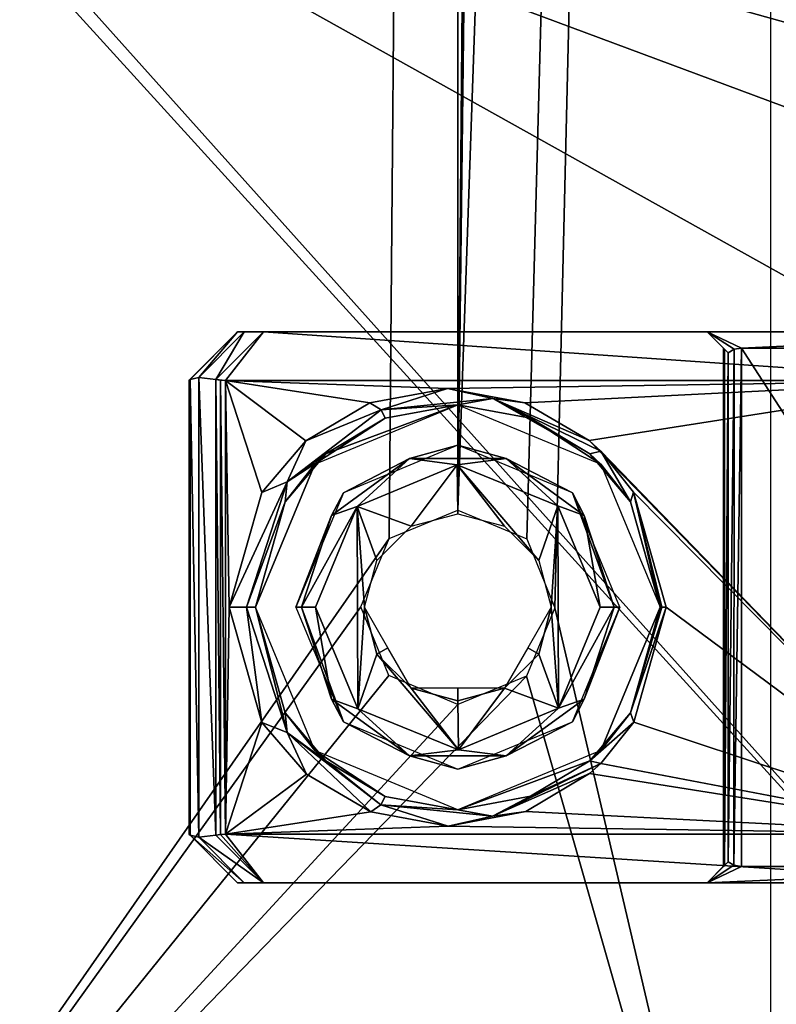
# Model space of a CAD drawing. Header units: millimetres. Extents: x -108 to 112, y -157 to 157.
# Tile 12 of 118: x -79 to -55, y -139 to -108. Entities that reach past the tile are written whole.
import ezdxf

# ---------------------------------------------------------------- set-up
doc = ezdxf.new("R2010")
doc.units = ezdxf.units.MM
doc.header["$LTSCALE"] = 33.374815
for name, color, linetype in [('198', 7, 'CONTINUOUS'), ('218', 7, 'CONTINUOUS'), ('232', 7, 'CONTINUOUS'), ('234', 7, 'CONTINUOUS'), ('235', 7, 'CONTINUOUS'), ('236', 7, 'CONTINUOUS'), ('237', 7, 'CONTINUOUS'), ('238', 7, 'CONTINUOUS'), ('239', 7, 'CONTINUOUS'), ('240', 7, 'CONTINUOUS'), ('241', 7, 'CONTINUOUS'), ('242', 7, 'CONTINUOUS'), ('243', 7, 'CONTINUOUS'), ('244', 7, 'CONTINUOUS'), ('245', 7, 'CONTINUOUS'), ('246', 7, 'CONTINUOUS'), ('264', 7, 'CONTINUOUS'), ('265', 7, 'CONTINUOUS'), ('266', 7, 'CONTINUOUS'), ('267', 7, 'CONTINUOUS'), ('268', 7, 'CONTINUOUS'), ('270', 7, 'CONTINUOUS'), ('271', 7, 'CONTINUOUS'), ('3', 7, 'CONTINUOUS'), ('791', 7, 'CONTINUOUS'), ('792', 7, 'CONTINUOUS'), ('793', 7, 'CONTINUOUS'), ('794', 7, 'CONTINUOUS'), ('795', 7, 'CONTINUOUS'), ('796', 7, 'CONTINUOUS')]:
    doc.layers.add(name, color=color, linetype=linetype)

msp = doc.modelspace()

# ---------------------------------------------------------------- linework, layer by layer
at = {"layer": '198', "color": 7, "linetype": 'CONTINUOUS'}
for points in [[(-84.384, -99.802, -68.5), (-83, -100.6, -68.5), (-41.5, -146.9, -68.5), (-84.384, -99.802, -68.5)], [(-84.384, -99.802, -68.5), (-41.5, -146.9, -68.5), (-83, -146.9, -68.5), (-84.384, -99.802, -68.5)], [(-83, -100.6, -68.5), (83, -100.6, -68.5), (83, -146.9, -68.5), (-83, -100.6, -68.5)], [(-83, -100.6, -68.5), (0, -146.9, -68.5), (-41.5, -146.9, -68.5), (-83, -100.6, -68.5)], [(0, -146.9, -68.5), (-83, -100.6, -68.5), (41.5, -146.9, -68.5), (0, -146.9, -68.5)], [(41.5, -146.9, -68.5), (-83, -100.6, -68.5), (83, -146.9, -68.5), (41.5, -146.9, -68.5)]]:
    msp.add_3dface(points, dxfattribs=at)
at = {"layer": '218', "color": 7, "linetype": 'CONTINUOUS'}
for points in [[(-71.597, -118, 78.181), (-71.004, -118, 78.916), (-71.8, -118, 66), (-71.597, -118, 78.181)], [(-71.8, -118, 66), (-71.004, -118, 78.916), (-57.3, -118, 82.195), (-71.8, -118, 66)], [(-71.8, -118, 77.26), (-71.597, -118, 78.181), (-71.8, -118, 66), (-71.8, -118, 77.26)], [(-57.3, -118, 66), (-71.8, -118, 66), (-57.3, -118, 82.195), (-57.3, -118, 66)], [(-71.004, -118, 78.916), (-48.355, -118, 97.035), (-57.3, -118, 82.195), (-71.004, -118, 78.916)], [(-47.733, -118, 97.382), (-47.03, -118, 97.5), (-57.3, -118, 82.195), (-47.733, -118, 97.382)], [(-57.3, -118, 82.195), (-47.03, -118, 97.5), (-45.669, -118, 91.5), (-57.3, -118, 82.195)], [(-48.355, -118, 97.035), (-47.733, -118, 97.382), (-57.3, -118, 82.195), (-48.355, -118, 97.035)]]:
    msp.add_3dface(points, dxfattribs=at)
at = {"layer": '232', "color": 7, "linetype": 'CONTINUOUS'}
for points in [[(-71.8, -135, 66), (-57.3, -135, 66), (-71.8, -135, 77.26), (-71.8, -135, 66)], [(-71.8, -135, 77.26), (-57.3, -135, 66), (-71.597, -135, 78.181), (-71.8, -135, 77.26)], [(-71.597, -135, 78.181), (-57.3, -135, 66), (-71.004, -135, 78.916), (-71.597, -135, 78.181)], [(-57.3, -135, 82.195), (-48.355, -135, 97.035), (-71.004, -135, 78.916), (-57.3, -135, 82.195)], [(-57.3, -135, 66), (-57.3, -135, 82.195), (-71.004, -135, 78.916), (-57.3, -135, 66)], [(-45.669, -135, 91.5), (-48.355, -135, 97.035), (-57.3, -135, 82.195), (-45.669, -135, 91.5)]]:
    msp.add_3dface(points, dxfattribs=at)
at = {"layer": '234', "color": 7, "linetype": 'CONTINUOUS'}
for points in [[(-72.476, -133.528, 79.623), (-71.004, -135, 78.916), (-72.33, -133.507, 79.767), (-72.476, -133.528, 79.623)], [(-72.33, -133.507, 79.767), (-71.004, -135, 78.916), (-72.174, -133.5, 79.901), (-72.33, -133.507, 79.767)], [(-48.355, -135, 97.035), (-49.122, -133.5, 98.343), (-72.174, -133.5, 79.901), (-48.355, -135, 97.035)], [(-71.004, -135, 78.916), (-48.355, -135, 97.035), (-72.174, -133.5, 79.901), (-71.004, -135, 78.916)]]:
    msp.add_3dface(points, dxfattribs=at)
at = {"layer": '235', "color": 7, "linetype": 'CONTINUOUS'}
for points in [[(-71.8, -135, 77.26), (-71.597, -135, 78.181), (-73.272, -133.528, 77.967), (-71.8, -135, 77.26)], [(-73.272, -133.528, 77.967), (-71.597, -135, 78.181), (-73.004, -133.592, 78.858), (-73.272, -133.528, 77.967)], [(-71.004, -135, 78.916), (-72.476, -133.528, 79.623), (-73.004, -133.592, 78.858), (-71.004, -135, 78.916)], [(-71.597, -135, 78.181), (-71.004, -135, 78.916), (-73.004, -133.592, 78.858), (-71.597, -135, 78.181)]]:
    msp.add_3dface(points, dxfattribs=at)
at = {"layer": '236', "color": 7, "linetype": 'CONTINUOUS'}
for points in [[(-71.8, -135, 66), (-71.8, -135, 77.26), (-73.3, -133.5, 66), (-71.8, -135, 66)], [(-71.8, -135, 77.26), (-73.272, -133.528, 77.967), (-73.3, -133.5, 77.558), (-71.8, -135, 77.26)], [(-71.8, -135, 77.26), (-73.3, -133.5, 77.558), (-73.3, -133.5, 66), (-71.8, -135, 77.26)], [(-73.3, -133.5, 77.558), (-73.272, -133.528, 77.967), (-73.293, -133.507, 77.764), (-73.3, -133.5, 77.558)]]:
    msp.add_3dface(points, dxfattribs=at)
at = {"layer": '237', "color": 7, "linetype": 'CONTINUOUS'}
for points in [[(-73.272, -119.472, 77.967), (-73.004, -133.592, 78.858), (-73.004, -119.408, 78.858), (-73.272, -119.472, 77.967)], [(-73.004, -133.592, 78.858), (-72.476, -133.528, 79.623), (-73.004, -119.408, 78.858), (-73.004, -133.592, 78.858)], [(-73.004, -119.408, 78.858), (-72.476, -133.528, 79.623), (-72.476, -119.472, 79.623), (-73.004, -119.408, 78.858)], [(-73.3, -119.5, 77.558), (-73.293, -133.507, 77.764), (-73.293, -119.493, 77.764), (-73.3, -119.5, 77.558)], [(-73.3, -133.5, 77.558), (-73.293, -133.507, 77.764), (-73.3, -119.5, 77.558), (-73.3, -133.5, 77.558)], [(-73.272, -133.528, 77.967), (-73.272, -119.472, 77.967), (-73.293, -119.493, 77.764), (-73.272, -133.528, 77.967)], [(-73.293, -133.507, 77.764), (-73.272, -133.528, 77.967), (-73.293, -119.493, 77.764), (-73.293, -133.507, 77.764)], [(-73.272, -133.528, 77.967), (-73.004, -133.592, 78.858), (-73.272, -119.472, 77.967), (-73.272, -133.528, 77.967)], [(-72.476, -133.528, 79.623), (-72.33, -133.507, 79.767), (-72.476, -119.472, 79.623), (-72.476, -133.528, 79.623)], [(-72.476, -119.472, 79.623), (-72.33, -133.507, 79.767), (-72.33, -119.493, 79.767), (-72.476, -119.472, 79.623)], [(-72.33, -133.507, 79.767), (-72.174, -133.5, 79.901), (-72.33, -119.493, 79.767), (-72.33, -133.507, 79.767)], [(-72.33, -119.493, 79.767), (-72.174, -133.5, 79.901), (-72.174, -119.5, 79.901), (-72.33, -119.493, 79.767)]]:
    msp.add_3dface(points, dxfattribs=at)
at = {"layer": '238', "color": 7, "linetype": 'CONTINUOUS'}
for points in [[(-71.8, -118, 77.26), (-71.8, -118, 66), (-73.3, -119.5, 77.558), (-71.8, -118, 77.26)], [(-71.8, -118, 77.26), (-73.3, -119.5, 77.558), (-73.293, -119.493, 77.764), (-71.8, -118, 77.26)], [(-73.3, -119.5, 77.558), (-71.8, -118, 66), (-73.3, -119.5, 66), (-73.3, -119.5, 77.558)], [(-73.272, -119.472, 77.967), (-71.8, -118, 77.26), (-73.293, -119.493, 77.764), (-73.272, -119.472, 77.967)]]:
    msp.add_3dface(points, dxfattribs=at)
at = {"layer": '239', "color": 7, "linetype": 'CONTINUOUS'}
for points in [[(-73.3, -133.5, 66), (-73.3, -133.5, 77.558), (-73.3, -119.5, 77.558), (-73.3, -133.5, 66)], [(-73.3, -133.5, 66), (-73.3, -119.5, 77.558), (-73.3, -119.5, 66), (-73.3, -133.5, 66)]]:
    msp.add_3dface(points, dxfattribs=at)
at = {"layer": '240', "color": 7, "linetype": 'CONTINUOUS'}
for points in [[(-71.8, -118, 77.26), (-73.272, -119.472, 77.967), (-73.004, -119.408, 78.858), (-71.8, -118, 77.26)], [(-71.597, -118, 78.181), (-71.8, -118, 77.26), (-73.004, -119.408, 78.858), (-71.597, -118, 78.181)], [(-71.597, -118, 78.181), (-73.004, -119.408, 78.858), (-72.476, -119.472, 79.623), (-71.597, -118, 78.181)], [(-71.004, -118, 78.916), (-71.597, -118, 78.181), (-72.476, -119.472, 79.623), (-71.004, -118, 78.916)]]:
    msp.add_3dface(points, dxfattribs=at)
at = {"layer": '241', "color": 7, "linetype": 'CONTINUOUS'}
for points in [[(-71.004, -118, 78.916), (-72.476, -119.472, 79.623), (-72.174, -119.5, 79.901), (-71.004, -118, 78.916)], [(-49.122, -119.5, 98.343), (-71.004, -118, 78.916), (-72.174, -119.5, 79.901), (-49.122, -119.5, 98.343)], [(-48.355, -118, 97.035), (-71.004, -118, 78.916), (-49.122, -119.5, 98.343), (-48.355, -118, 97.035)], [(-72.476, -119.472, 79.623), (-72.33, -119.493, 79.767), (-72.174, -119.5, 79.901), (-72.476, -119.472, 79.623)]]:
    msp.add_3dface(points, dxfattribs=at)
at = {"layer": '242', "color": 7, "linetype": 'CONTINUOUS'}
for points in [[(-49.122, -119.5, 98.343), (-72.174, -119.5, 79.901), (-65.321, -119.75, 85.383), (-49.122, -119.5, 98.343)], [(-72.174, -119.5, 79.901), (-72.174, -133.5, 79.901), (-72.062, -126.5, 79.99), (-72.174, -119.5, 79.901)], [(-72.174, -119.5, 79.901), (-72.062, -126.5, 79.99), (-71.055, -122.953, 80.796), (-72.174, -119.5, 79.901)], [(-65.321, -119.75, 85.383), (-72.174, -119.5, 79.901), (-67.716, -120.192, 83.467), (-65.321, -119.75, 85.383)], [(-67.716, -120.192, 83.467), (-72.174, -119.5, 79.901), (-69.693, -121.365, 81.885), (-67.716, -120.192, 83.467)], [(-69.693, -121.365, 81.885), (-72.174, -119.5, 79.901), (-71.055, -122.953, 80.796), (-69.693, -121.365, 81.885)], [(-62.927, -120.185, 87.298), (-49.122, -119.5, 98.343), (-65.321, -119.75, 85.383), (-62.927, -120.185, 87.298)], [(-60.942, -121.356, 88.887), (-49.122, -119.5, 98.343), (-62.927, -120.185, 87.298), (-60.942, -121.356, 88.887)], [(-49.122, -133.5, 98.343), (-49.122, -119.5, 98.343), (-60.942, -121.356, 88.887), (-49.122, -133.5, 98.343)], [(-60.585, -121.682, 89.172), (-49.122, -133.5, 98.343), (-60.942, -121.356, 88.887), (-60.585, -121.682, 89.172)], [(-59.571, -122.95, 89.983), (-49.122, -133.5, 98.343), (-60.585, -121.682, 89.172), (-59.571, -122.95, 89.983)], [(-58.562, -126.5, 90.79), (-49.122, -133.5, 98.343), (-59.571, -122.95, 89.983), (-58.562, -126.5, 90.79)], [(-72.062, -126.5, 79.99), (-72.174, -133.5, 79.901), (-71.052, -130.052, 80.798), (-72.062, -126.5, 79.99)], [(-59.569, -130.046, 89.985), (-49.122, -133.5, 98.343), (-58.562, -126.5, 90.79), (-59.569, -130.046, 89.985)], [(-71.052, -130.052, 80.798), (-72.174, -133.5, 79.901), (-69.679, -131.647, 81.897), (-71.052, -130.052, 80.798)], [(-60.587, -131.32, 89.17), (-49.122, -133.5, 98.343), (-59.569, -130.046, 89.985), (-60.587, -131.32, 89.17)], [(-60.929, -131.633, 88.897), (-49.122, -133.5, 98.343), (-60.587, -131.32, 89.17), (-60.929, -131.633, 88.897)], [(-69.679, -131.647, 81.897), (-72.174, -133.5, 79.901), (-67.69, -132.817, 83.488), (-69.679, -131.647, 81.897)], [(-62.903, -132.805, 87.318), (-49.122, -133.5, 98.343), (-60.929, -131.633, 88.897), (-62.903, -132.805, 87.318)], [(-67.69, -132.817, 83.488), (-72.174, -133.5, 79.901), (-65.295, -133.25, 85.404), (-67.69, -132.817, 83.488)], [(-65.295, -133.25, 85.404), (-49.122, -133.5, 98.343), (-62.903, -132.805, 87.318), (-65.295, -133.25, 85.404)], [(-72.174, -133.5, 79.901), (-49.122, -133.5, 98.343), (-65.295, -133.25, 85.404), (-72.174, -133.5, 79.901)]]:
    msp.add_3dface(points, dxfattribs=at)
at = {"layer": '243', "color": 7, "linetype": 'CONTINUOUS'}
for points in [[(-72.062, -126.5, 79.99), (-71.052, -130.052, 80.798), (-71.528, -126.5, 80.048), (-72.062, -126.5, 79.99)], [(-71.528, -126.5, 80.048), (-71.052, -130.052, 80.798), (-70.271, -130.365, 81.148), (-71.528, -126.5, 80.048)], [(-71.528, -126.5, 80.048), (-70.271, -130.365, 81.148), (-71.25, -126.5, 79.6), (-71.528, -126.5, 80.048)], [(-71.25, -126.5, 79.6), (-70.271, -130.365, 81.148), (-70.333, -129.759, 80.392), (-71.25, -126.5, 79.6)], [(-59.569, -130.046, 89.985), (-58.562, -126.5, 90.79), (-59.665, -129.756, 89.609), (-59.569, -130.046, 89.985)], [(-59.665, -129.756, 89.609), (-58.562, -126.5, 90.79), (-58.701, -126.5, 90.615), (-59.665, -129.756, 89.609)], [(-58.75, -126.5, 90.4), (-59.665, -129.756, 89.609), (-58.701, -126.5, 90.615), (-58.75, -126.5, 90.4)], [(-70.333, -129.759, 80.392), (-70.271, -130.365, 81.148), (-69.078, -131.236, 81.476), (-70.333, -129.759, 80.392)], [(-60.919, -131.234, 88.526), (-59.569, -130.046, 89.985), (-59.665, -129.756, 89.609), (-60.919, -131.234, 88.526)], [(-71.052, -130.052, 80.798), (-69.679, -131.647, 81.897), (-70.271, -130.365, 81.148), (-71.052, -130.052, 80.798)], [(-60.587, -131.32, 89.17), (-59.569, -130.046, 89.985), (-60.919, -131.234, 88.526), (-60.587, -131.32, 89.17)], [(-69.679, -131.647, 81.897), (-67.69, -132.817, 83.488), (-70.271, -130.365, 81.148), (-69.679, -131.647, 81.897)], [(-70.271, -130.365, 81.148), (-67.69, -132.817, 83.488), (-67.378, -132.591, 83.606), (-70.271, -130.365, 81.148)], [(-70.271, -130.365, 81.148), (-67.378, -132.591, 83.606), (-69.078, -131.236, 81.476), (-70.271, -130.365, 81.148)], [(-69.078, -131.236, 81.476), (-67.378, -132.591, 83.606), (-67.241, -132.334, 83.064), (-69.078, -131.236, 81.476)], [(-62.756, -132.333, 86.938), (-60.587, -131.32, 89.17), (-60.919, -131.234, 88.526), (-62.756, -132.333, 86.938)], [(-60.929, -131.633, 88.897), (-60.587, -131.32, 89.17), (-63.925, -132.95, 86.468), (-60.929, -131.633, 88.897)], [(-63.925, -132.95, 86.468), (-60.587, -131.32, 89.17), (-62.756, -132.333, 86.938), (-63.925, -132.95, 86.468)], [(-62.903, -132.805, 87.318), (-60.929, -131.633, 88.897), (-63.925, -132.95, 86.468), (-62.903, -132.805, 87.318)], [(-67.241, -132.334, 83.064), (-67.378, -132.591, 83.606), (-64.999, -132.75, 85), (-67.241, -132.334, 83.064)], [(-64.999, -132.75, 85), (-63.925, -132.95, 86.468), (-62.756, -132.333, 86.938), (-64.999, -132.75, 85)], [(-67.69, -132.817, 83.488), (-65.295, -133.25, 85.404), (-67.378, -132.591, 83.606), (-67.69, -132.817, 83.488)], [(-67.378, -132.591, 83.606), (-65.295, -133.25, 85.404), (-63.925, -132.95, 86.468), (-67.378, -132.591, 83.606)], [(-67.378, -132.591, 83.606), (-63.925, -132.95, 86.468), (-64.999, -132.75, 85), (-67.378, -132.591, 83.606)], [(-65.295, -133.25, 85.404), (-62.903, -132.805, 87.318), (-63.925, -132.95, 86.468), (-65.295, -133.25, 85.404)]]:
    msp.add_3dface(points, dxfattribs=at)
at = {"layer": '244', "color": 7, "linetype": 'CONTINUOUS'}
for points in [[(-65.321, -119.75, 85.383), (-67.716, -120.192, 83.467), (-67.372, -120.406, 83.611), (-65.321, -119.75, 85.383)], [(-65.321, -119.75, 85.383), (-67.372, -120.406, 83.611), (-63.919, -120.051, 86.472), (-65.321, -119.75, 85.383)], [(-62.927, -120.185, 87.298), (-65.321, -119.75, 85.383), (-63.919, -120.051, 86.472), (-62.927, -120.185, 87.298)], [(-67.716, -120.192, 83.467), (-69.693, -121.365, 81.885), (-67.372, -120.406, 83.611), (-67.716, -120.192, 83.467)], [(-67.372, -120.406, 83.611), (-65.001, -120.25, 84.999), (-63.919, -120.051, 86.472), (-67.372, -120.406, 83.611)], [(-67.244, -120.667, 83.062), (-65.001, -120.25, 84.999), (-67.372, -120.406, 83.611), (-67.244, -120.667, 83.062)], [(-65.001, -120.25, 84.999), (-62.759, -120.666, 86.935), (-63.919, -120.051, 86.472), (-65.001, -120.25, 84.999)], [(-60.585, -121.682, 89.172), (-60.942, -121.356, 88.887), (-63.919, -120.051, 86.472), (-60.585, -121.682, 89.172)], [(-60.922, -121.764, 88.523), (-60.585, -121.682, 89.172), (-63.919, -120.051, 86.472), (-60.922, -121.764, 88.523)], [(-60.942, -121.356, 88.887), (-62.927, -120.185, 87.298), (-63.919, -120.051, 86.472), (-60.942, -121.356, 88.887)], [(-62.759, -120.666, 86.935), (-60.922, -121.764, 88.523), (-63.919, -120.051, 86.472), (-62.759, -120.666, 86.935)], [(-69.693, -121.365, 81.885), (-70.269, -122.632, 81.151), (-67.372, -120.406, 83.611), (-69.693, -121.365, 81.885)], [(-70.269, -122.632, 81.151), (-67.244, -120.667, 83.062), (-67.372, -120.406, 83.611), (-70.269, -122.632, 81.151)], [(-69.081, -121.766, 81.474), (-67.244, -120.667, 83.062), (-70.269, -122.632, 81.151), (-69.081, -121.766, 81.474)], [(-69.693, -121.365, 81.885), (-71.055, -122.953, 80.796), (-70.269, -122.632, 81.151), (-69.693, -121.365, 81.885)], [(-70.335, -123.244, 80.39), (-69.081, -121.766, 81.474), (-70.269, -122.632, 81.151), (-70.335, -123.244, 80.39)], [(-59.667, -123.241, 89.607), (-60.585, -121.682, 89.172), (-60.922, -121.764, 88.523), (-59.667, -123.241, 89.607)], [(-59.571, -122.95, 89.983), (-60.585, -121.682, 89.172), (-59.667, -123.241, 89.607), (-59.571, -122.95, 89.983)], [(-71.055, -122.953, 80.796), (-72.062, -126.5, 79.99), (-70.269, -122.632, 81.151), (-71.055, -122.953, 80.796)], [(-72.062, -126.5, 79.99), (-71.528, -126.5, 80.048), (-70.269, -122.632, 81.151), (-72.062, -126.5, 79.99)], [(-71.528, -126.5, 80.048), (-70.335, -123.244, 80.39), (-70.269, -122.632, 81.151), (-71.528, -126.5, 80.048)], [(-58.75, -126.5, 90.4), (-59.571, -122.95, 89.983), (-59.667, -123.241, 89.607), (-58.75, -126.5, 90.4)], [(-58.562, -126.5, 90.79), (-59.571, -122.95, 89.983), (-58.701, -126.5, 90.615), (-58.562, -126.5, 90.79)], [(-59.571, -122.95, 89.983), (-58.75, -126.5, 90.4), (-58.701, -126.5, 90.615), (-59.571, -122.95, 89.983)], [(-71.528, -126.5, 80.048), (-71.25, -126.5, 79.6), (-70.335, -123.244, 80.39), (-71.528, -126.5, 80.048)]]:
    msp.add_3dface(points, dxfattribs=at)
at = {"layer": '245', "color": 7, "linetype": 'CONTINUOUS'}
for points in [[(-65, -120.25, 70.5), (-69.081, -121.766, 81.474), (-69.419, -122.081, 70.5), (-65, -120.25, 70.5)], [(-67.244, -120.667, 83.062), (-69.081, -121.766, 81.474), (-65, -120.25, 70.5), (-67.244, -120.667, 83.062)], [(-65.001, -120.25, 84.999), (-67.244, -120.667, 83.062), (-65, -120.25, 70.5), (-65.001, -120.25, 84.999)], [(-62.759, -120.666, 86.935), (-65.001, -120.25, 84.999), (-65, -120.25, 70.5), (-62.759, -120.666, 86.935)], [(-60.581, -122.081, 70.5), (-62.759, -120.666, 86.935), (-65, -120.25, 70.5), (-60.581, -122.081, 70.5)], [(-60.922, -121.764, 88.523), (-62.759, -120.666, 86.935), (-60.581, -122.081, 70.5), (-60.922, -121.764, 88.523)], [(-69.081, -121.766, 81.474), (-70.335, -123.244, 80.39), (-69.419, -122.081, 70.5), (-69.081, -121.766, 81.474)], [(-59.667, -123.241, 89.607), (-60.922, -121.764, 88.523), (-60.581, -122.081, 70.5), (-59.667, -123.241, 89.607)], [(-70.335, -123.244, 80.39), (-71.25, -126.5, 79.6), (-69.419, -122.081, 70.5), (-70.335, -123.244, 80.39)], [(-69.419, -122.081, 70.5), (-71.25, -126.5, 79.6), (-71.25, -126.5, 70.5), (-69.419, -122.081, 70.5)], [(-58.75, -126.5, 70.5), (-59.667, -123.241, 89.607), (-60.581, -122.081, 70.5), (-58.75, -126.5, 70.5)], [(-58.75, -126.5, 90.4), (-59.667, -123.241, 89.607), (-58.75, -126.5, 70.5), (-58.75, -126.5, 90.4)]]:
    msp.add_3dface(points, dxfattribs=at)
at = {"layer": '246', "color": 7, "linetype": 'CONTINUOUS'}
for points in [[(-71.25, -126.5, 79.6), (-70.333, -129.759, 80.392), (-71.25, -126.5, 70.5), (-71.25, -126.5, 79.6)], [(-71.25, -126.5, 70.5), (-70.333, -129.759, 80.392), (-69.419, -130.919, 70.5), (-71.25, -126.5, 70.5)], [(-59.665, -129.756, 89.609), (-58.75, -126.5, 90.4), (-60.581, -130.919, 70.5), (-59.665, -129.756, 89.609)], [(-58.75, -126.5, 90.4), (-58.75, -126.5, 70.5), (-60.581, -130.919, 70.5), (-58.75, -126.5, 90.4)], [(-70.333, -129.759, 80.392), (-69.078, -131.236, 81.476), (-69.419, -130.919, 70.5), (-70.333, -129.759, 80.392)], [(-60.919, -131.234, 88.526), (-59.665, -129.756, 89.609), (-60.581, -130.919, 70.5), (-60.919, -131.234, 88.526)], [(-69.078, -131.236, 81.476), (-67.241, -132.334, 83.064), (-69.419, -130.919, 70.5), (-69.078, -131.236, 81.476)], [(-69.419, -130.919, 70.5), (-67.241, -132.334, 83.064), (-65, -132.75, 70.5), (-69.419, -130.919, 70.5)], [(-65, -132.75, 70.5), (-60.919, -131.234, 88.526), (-60.581, -130.919, 70.5), (-65, -132.75, 70.5)], [(-62.756, -132.333, 86.938), (-60.919, -131.234, 88.526), (-65, -132.75, 70.5), (-62.756, -132.333, 86.938)], [(-67.241, -132.334, 83.064), (-64.999, -132.75, 85), (-65, -132.75, 70.5), (-67.241, -132.334, 83.064)], [(-64.999, -132.75, 85), (-62.756, -132.333, 86.938), (-65, -132.75, 70.5), (-64.999, -132.75, 85)]]:
    msp.add_3dface(points, dxfattribs=at)
at = {"layer": '264', "color": 7, "linetype": 'CONTINUOUS'}
for points in [[(-45.905, -118.5, 90.671), (-45.905, -134.5, 90.671), (-56.237, -118.5, 82.405), (-45.905, -118.5, 90.671)], [(-45.905, -134.5, 90.671), (-56.237, -134.5, 82.405), (-56.237, -118.5, 82.405), (-45.905, -134.5, 90.671)]]:
    msp.add_3dface(points, dxfattribs=at)
at = {"layer": '265', "color": 7, "linetype": 'CONTINUOUS'}
for points in [[(-56.8, -134.5, 81.234), (-56.8, -118.5, 81.234), (-56.763, -118.537, 81.564), (-56.8, -134.5, 81.234)], [(-56.237, -118.5, 82.405), (-56.237, -134.5, 82.405), (-56.472, -134.463, 82.171), (-56.237, -118.5, 82.405)], [(-56.237, -118.5, 82.405), (-56.472, -134.463, 82.171), (-56.471, -118.537, 82.171), (-56.237, -118.5, 82.405)], [(-56.763, -134.463, 81.564), (-56.8, -134.5, 81.234), (-56.763, -118.537, 81.564), (-56.763, -134.463, 81.564)], [(-56.652, -118.648, 81.884), (-56.763, -134.463, 81.564), (-56.763, -118.537, 81.564), (-56.652, -118.648, 81.884)], [(-56.652, -134.352, 81.884), (-56.763, -134.463, 81.564), (-56.652, -118.648, 81.884), (-56.652, -134.352, 81.884)], [(-56.472, -134.463, 82.171), (-56.652, -134.352, 81.884), (-56.471, -118.537, 82.171), (-56.472, -134.463, 82.171)], [(-56.471, -118.537, 82.171), (-56.652, -134.352, 81.884), (-56.652, -118.648, 81.884), (-56.471, -118.537, 82.171)]]:
    msp.add_3dface(points, dxfattribs=at)
at = {"layer": '266', "color": 7, "linetype": 'CONTINUOUS'}
for points in [[(-56.8, -118.5, 81.234), (-56.8, -134.5, 81.234), (-56.8, -118.5, 66), (-56.8, -118.5, 81.234)], [(-56.8, -118.5, 66), (-56.8, -134.5, 81.234), (-56.8, -134.5, 66), (-56.8, -118.5, 66)]]:
    msp.add_3dface(points, dxfattribs=at)
at = {"layer": '267', "color": 7, "linetype": 'CONTINUOUS'}
for points in [[(-57.3, -118, 66), (-57.3, -118, 82.195), (-56.8, -118.5, 66), (-57.3, -118, 66)], [(-56.8, -118.5, 81.234), (-57.3, -118, 82.195), (-56.763, -118.537, 81.564), (-56.8, -118.5, 81.234)], [(-57.3, -118, 82.195), (-56.8, -118.5, 81.234), (-56.8, -118.5, 66), (-57.3, -118, 82.195)], [(-57.3, -118, 82.195), (-56.652, -118.648, 81.884), (-56.763, -118.537, 81.564), (-57.3, -118, 82.195)]]:
    msp.add_3dface(points, dxfattribs=at)
at = {"layer": '268', "color": 7, "linetype": 'CONTINUOUS'}
for points in [[(-57.3, -118, 82.195), (-45.669, -118, 91.5), (-56.237, -118.5, 82.405), (-57.3, -118, 82.195)], [(-57.3, -118, 82.195), (-56.237, -118.5, 82.405), (-56.471, -118.537, 82.171), (-57.3, -118, 82.195)], [(-57.3, -118, 82.195), (-56.471, -118.537, 82.171), (-56.652, -118.648, 81.884), (-57.3, -118, 82.195)], [(-45.669, -118, 91.5), (-45.905, -118.5, 90.671), (-56.237, -118.5, 82.405), (-45.669, -118, 91.5)]]:
    msp.add_3dface(points, dxfattribs=at)
at = {"layer": '270', "color": 7, "linetype": 'CONTINUOUS'}
for points in [[(-57.3, -135, 82.195), (-56.763, -134.463, 81.564), (-56.652, -134.352, 81.884), (-57.3, -135, 82.195)], [(-57.3, -135, 82.195), (-56.8, -134.5, 81.234), (-56.763, -134.463, 81.564), (-57.3, -135, 82.195)], [(-57.3, -135, 82.195), (-57.3, -135, 66), (-56.8, -134.5, 81.234), (-57.3, -135, 82.195)], [(-56.8, -134.5, 81.234), (-57.3, -135, 66), (-56.8, -134.5, 66), (-56.8, -134.5, 81.234)]]:
    msp.add_3dface(points, dxfattribs=at)
at = {"layer": '271', "color": 7, "linetype": 'CONTINUOUS'}
for points in [[(-57.3, -135, 82.195), (-56.652, -134.352, 81.884), (-56.472, -134.463, 82.171), (-57.3, -135, 82.195)], [(-56.237, -134.5, 82.405), (-57.3, -135, 82.195), (-56.472, -134.463, 82.171), (-56.237, -134.5, 82.405)], [(-45.669, -135, 91.5), (-57.3, -135, 82.195), (-45.905, -134.5, 90.671), (-45.669, -135, 91.5)], [(-45.905, -134.5, 90.671), (-57.3, -135, 82.195), (-56.237, -134.5, 82.405), (-45.905, -134.5, 90.671)]]:
    msp.add_3dface(points, dxfattribs=at)
at = {"layer": '3', "color": 7, "linetype": 'CONTINUOUS'}
for points in [[(-88.5, 155, 66), (-88.5, -155, 66), (-67.999, 126.512, 66), (-88.5, 155, 66)], [(-55.311, 155, 66), (-65, -123.5, 66), (-62.867, -124.391, 66), (-55.311, 155, 66)], [(-65, -123.5, 66), (-55.311, 155, 66), (-62.001, 126.488, 66), (-65, -123.5, 66)], [(-62.001, -126.512, 66), (-55.311, 155, 66), (-62.867, -124.391, 66), (-62.001, -126.512, 66)], [(-55.329, -155, 66), (-55.311, 155, 66), (-62.001, -126.512, 66), (-55.329, -155, 66)], [(-67.999, 126.512, 66), (-88.5, -155, 66), (-67.133, 124.391, 66), (-67.999, 126.512, 66)], [(-62.88, 124.378, 66), (-65, -123.5, 66), (-62.001, 126.488, 66), (-62.88, 124.378, 66)], [(-67.133, 124.391, 66), (-88.5, -155, 66), (-65, 123.5, 66), (-67.133, 124.391, 66)], [(-65, 123.5, 66), (-65, -123.5, 66), (-62.88, 124.378, 66), (-65, 123.5, 66)], [(-88.5, -155, 66), (-67.12, -124.378, 66), (-65, 123.5, 66), (-88.5, -155, 66)], [(-67.12, -124.378, 66), (-65, -123.5, 66), (-65, 123.5, 66), (-67.12, -124.378, 66)], [(-67.12, -124.378, 66), (-88.5, -155, 66), (-67.999, -126.488, 66), (-67.12, -124.378, 66)], [(-67.999, -126.488, 66), (-88.5, -155, 66), (-67.133, -128.609, 66), (-67.999, -126.488, 66)], [(-62.88, -128.622, 66), (-55.329, -155, 66), (-62.001, -126.512, 66), (-62.88, -128.622, 66)], [(-67.133, -128.609, 66), (-88.5, -155, 66), (-65, -129.5, 66), (-67.133, -128.609, 66)], [(-88.5, -155, 66), (-55.329, -155, 66), (-62.88, -128.622, 66), (-88.5, -155, 66)], [(-65, -129.5, 66), (-88.5, -155, 66), (-62.88, -128.622, 66), (-65, -129.5, 66)]]:
    msp.add_3dface(points, dxfattribs=at)
at = {"layer": '791', "color": 7, "linetype": 'CONTINUOUS'}
for points in [[(-65.017, -122.1, 79.3), (-68.106, -123.384, 79.3), (-66.443, -124, 79.3), (-65.017, -122.1, 79.3)], [(-65, -123.614, 79.3), (-65.017, -122.1, 79.3), (-66.443, -124, 79.3), (-65, -123.614, 79.3)], [(-61.913, -123.365, 79.3), (-65.017, -122.1, 79.3), (-62.501, -125.057, 79.3), (-61.913, -123.365, 79.3)], [(-62.501, -125.057, 79.3), (-65.017, -122.1, 79.3), (-63.557, -124, 79.3), (-62.501, -125.057, 79.3)], [(-63.557, -124, 79.3), (-65.017, -122.1, 79.3), (-65, -123.614, 79.3), (-63.557, -124, 79.3)], [(-62.113, -126.5, 79.3), (-61.913, -123.365, 79.3), (-62.501, -125.057, 79.3), (-62.113, -126.5, 79.3)], [(-61.894, -129.616, 79.3), (-61.913, -123.365, 79.3), (-62.113, -126.5, 79.3), (-61.894, -129.616, 79.3)], [(-61.894, -129.616, 79.3), (-60.6, -126.5, 79.3), (-61.913, -123.365, 79.3), (-61.894, -129.616, 79.3)], [(-69.4, -126.5, 79.3), (-68.087, -129.635, 79.3), (-68.106, -123.384, 79.3), (-69.4, -126.5, 79.3)], [(-68.106, -123.384, 79.3), (-68.087, -129.635, 79.3), (-67.887, -126.5, 79.3), (-68.106, -123.384, 79.3)], [(-66.443, -124, 79.3), (-68.106, -123.384, 79.3), (-67.499, -125.057, 79.3), (-66.443, -124, 79.3)], [(-67.499, -125.057, 79.3), (-68.106, -123.384, 79.3), (-67.887, -126.5, 79.3), (-67.499, -125.057, 79.3)], [(-67.887, -126.5, 79.3), (-68.087, -129.635, 79.3), (-67.499, -127.943, 79.3), (-67.887, -126.5, 79.3)], [(-62.501, -127.943, 79.3), (-61.894, -129.616, 79.3), (-62.113, -126.5, 79.3), (-62.501, -127.943, 79.3)], [(-68.087, -129.635, 79.3), (-64.983, -130.9, 79.3), (-67.499, -127.943, 79.3), (-68.087, -129.635, 79.3)], [(-67.499, -127.943, 79.3), (-64.983, -130.9, 79.3), (-66.443, -129, 79.3), (-67.499, -127.943, 79.3)], [(-63.557, -129, 79.3), (-61.894, -129.616, 79.3), (-62.501, -127.943, 79.3), (-63.557, -129, 79.3)], [(-66.443, -129, 79.3), (-64.983, -130.9, 79.3), (-65, -129.386, 79.3), (-66.443, -129, 79.3)], [(-64.983, -130.9, 79.3), (-63.557, -129, 79.3), (-65, -129.386, 79.3), (-64.983, -130.9, 79.3)], [(-64.983, -130.9, 79.3), (-61.894, -129.616, 79.3), (-63.557, -129, 79.3), (-64.983, -130.9, 79.3)]]:
    msp.add_3dface(points, dxfattribs=at)
at = {"layer": '792', "color": 7, "linetype": 'CONTINUOUS'}
for points in [[(-68.536, -130.036, 78.7), (-69.824, -126.5, 79.124), (-70, -126.5, 78.7), (-68.536, -130.036, 78.7)], [(-68.903, -129.336, 79.124), (-69.4, -126.5, 79.3), (-69.824, -126.5, 79.124), (-68.903, -129.336, 79.124)], [(-68.903, -129.336, 79.124), (-69.824, -126.5, 79.124), (-68.536, -130.036, 78.7), (-68.903, -129.336, 79.124)], [(-68.087, -129.635, 79.3), (-69.4, -126.5, 79.3), (-68.903, -129.336, 79.124), (-68.087, -129.635, 79.3)], [(-60.6, -126.5, 79.3), (-61.894, -129.616, 79.3), (-60.176, -126.5, 79.124), (-60.6, -126.5, 79.3)], [(-60.176, -126.5, 79.124), (-61.894, -129.616, 79.3), (-61.097, -129.336, 79.124), (-60.176, -126.5, 79.124)], [(-60, -126.5, 78.7), (-61.097, -129.336, 79.124), (-61.464, -130.036, 78.7), (-60, -126.5, 78.7)], [(-60.176, -126.5, 79.124), (-61.097, -129.336, 79.124), (-60, -126.5, 78.7), (-60.176, -126.5, 79.124)], [(-66.491, -131.088, 79.124), (-68.087, -129.635, 79.3), (-68.903, -129.336, 79.124), (-66.491, -131.088, 79.124)], [(-66.491, -131.088, 79.124), (-68.903, -129.336, 79.124), (-68.536, -130.036, 78.7), (-66.491, -131.088, 79.124)], [(-61.097, -129.336, 79.124), (-61.894, -129.616, 79.3), (-63.509, -131.088, 79.124), (-61.097, -129.336, 79.124)], [(-61.097, -129.336, 79.124), (-63.509, -131.088, 79.124), (-61.464, -130.036, 78.7), (-61.097, -129.336, 79.124)], [(-64.983, -130.9, 79.3), (-68.087, -129.635, 79.3), (-66.491, -131.088, 79.124), (-64.983, -130.9, 79.3)], [(-61.894, -129.616, 79.3), (-64.983, -130.9, 79.3), (-63.509, -131.088, 79.124), (-61.894, -129.616, 79.3)], [(-65, -131.5, 78.7), (-66.491, -131.088, 79.124), (-68.536, -130.036, 78.7), (-65, -131.5, 78.7)], [(-61.464, -130.036, 78.7), (-63.509, -131.088, 79.124), (-65, -131.5, 78.7), (-61.464, -130.036, 78.7)], [(-63.509, -131.088, 79.124), (-64.983, -130.9, 79.3), (-66.491, -131.088, 79.124), (-63.509, -131.088, 79.124)], [(-63.509, -131.088, 79.124), (-66.491, -131.088, 79.124), (-65, -131.5, 78.7), (-63.509, -131.088, 79.124)]]:
    msp.add_3dface(points, dxfattribs=at)
at = {"layer": '793', "color": 7, "linetype": 'CONTINUOUS'}
for points in [[(-68.536, -122.964, 78.7), (-66.491, -121.912, 79.124), (-65, -121.5, 78.7), (-68.536, -122.964, 78.7)], [(-66.491, -121.912, 79.124), (-63.509, -121.912, 79.124), (-65, -121.5, 78.7), (-66.491, -121.912, 79.124)], [(-65, -121.5, 78.7), (-63.509, -121.912, 79.124), (-61.464, -122.964, 78.7), (-65, -121.5, 78.7)], [(-68.903, -123.664, 79.124), (-68.106, -123.384, 79.3), (-66.491, -121.912, 79.124), (-68.903, -123.664, 79.124)], [(-68.903, -123.664, 79.124), (-66.491, -121.912, 79.124), (-68.536, -122.964, 78.7), (-68.903, -123.664, 79.124)], [(-68.106, -123.384, 79.3), (-65.017, -122.1, 79.3), (-66.491, -121.912, 79.124), (-68.106, -123.384, 79.3)], [(-66.491, -121.912, 79.124), (-65.017, -122.1, 79.3), (-63.509, -121.912, 79.124), (-66.491, -121.912, 79.124)], [(-65.017, -122.1, 79.3), (-61.913, -123.365, 79.3), (-63.509, -121.912, 79.124), (-65.017, -122.1, 79.3)], [(-63.509, -121.912, 79.124), (-61.913, -123.365, 79.3), (-61.097, -123.664, 79.124), (-63.509, -121.912, 79.124)], [(-63.509, -121.912, 79.124), (-61.097, -123.664, 79.124), (-61.464, -122.964, 78.7), (-63.509, -121.912, 79.124)], [(-70, -126.5, 78.7), (-68.903, -123.664, 79.124), (-68.536, -122.964, 78.7), (-70, -126.5, 78.7)], [(-60.176, -126.5, 79.124), (-60, -126.5, 78.7), (-61.464, -122.964, 78.7), (-60.176, -126.5, 79.124)], [(-61.097, -123.664, 79.124), (-60.176, -126.5, 79.124), (-61.464, -122.964, 78.7), (-61.097, -123.664, 79.124)], [(-61.913, -123.365, 79.3), (-60.6, -126.5, 79.3), (-61.097, -123.664, 79.124), (-61.913, -123.365, 79.3)], [(-70, -126.5, 78.7), (-69.824, -126.5, 79.124), (-68.903, -123.664, 79.124), (-70, -126.5, 78.7)], [(-69.4, -126.5, 79.3), (-68.106, -123.384, 79.3), (-69.824, -126.5, 79.124), (-69.4, -126.5, 79.3)], [(-69.824, -126.5, 79.124), (-68.106, -123.384, 79.3), (-68.903, -123.664, 79.124), (-69.824, -126.5, 79.124)], [(-60.6, -126.5, 79.3), (-60.176, -126.5, 79.124), (-61.097, -123.664, 79.124), (-60.6, -126.5, 79.3)]]:
    msp.add_3dface(points, dxfattribs=at)
at = {"layer": '794', "color": 7, "linetype": 'CONTINUOUS'}
for points in [[(-62.501, -127.943, 79.3), (-62.113, -126.5, 79.3), (-62.835, -127.75, 78.913), (-62.501, -127.943, 79.3)], [(-63.557, -129, 79.3), (-62.501, -127.943, 79.3), (-62.835, -127.75, 78.913), (-63.557, -129, 79.3)]]:
    msp.add_3dface(points, dxfattribs=at)
at = {"layer": '795', "color": 7, "linetype": 'CONTINUOUS'}
for points in [[(-66.443, -129, 79.3), (-65, -129.386, 79.3), (-65, -129, 78.913), (-66.443, -129, 79.3)], [(-65, -129.386, 79.3), (-63.557, -129, 79.3), (-65, -129, 78.913), (-65, -129.386, 79.3)]]:
    msp.add_3dface(points, dxfattribs=at)
at = {"layer": '796', "color": 7, "linetype": 'CONTINUOUS'}
for points in [[(-67.887, -126.5, 79.3), (-67.499, -127.943, 79.3), (-67.165, -127.75, 78.913), (-67.887, -126.5, 79.3)], [(-67.499, -127.943, 79.3), (-66.443, -129, 79.3), (-67.165, -127.75, 78.913), (-67.499, -127.943, 79.3)]]:
    msp.add_3dface(points, dxfattribs=at)

doc.saveas('drawing.dxf')
